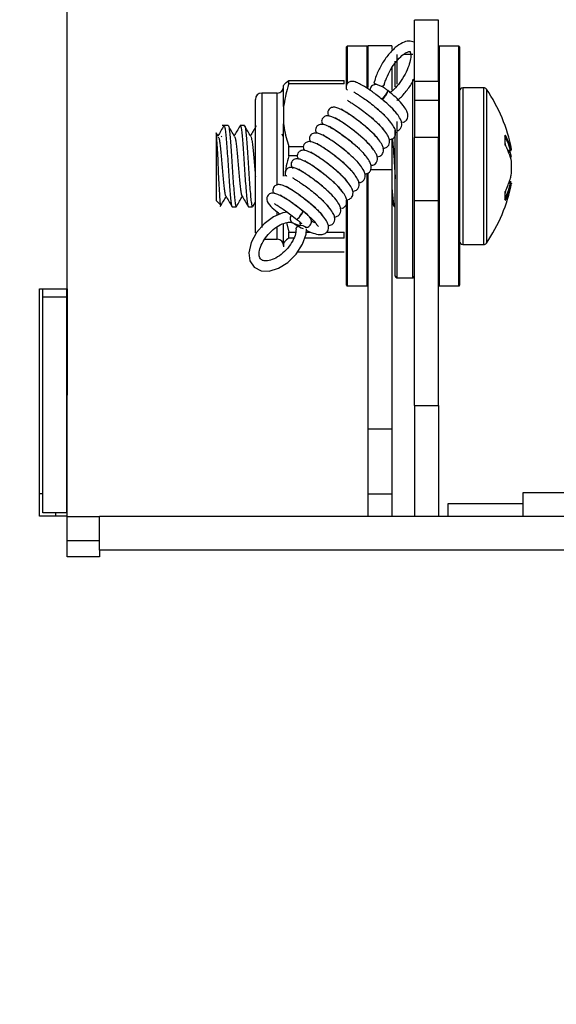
# Model space of a CAD drawing. Header units: inches. Extents: x 5 to 165, y 3 to 108.
# Tile 82 of 139: x 132.28 to 133.93, y 35.63 to 38.66. Entities that reach past the tile are written whole.
import ezdxf

# ---------------------------------------------------------------- set-up
doc = ezdxf.new("R2010")
doc.units = ezdxf.units.IN
doc.header["$LTSCALE"] = 10
doc.header["$MEASUREMENT"] = 0
doc.styles.add('SLDTEXTSTYLE0', font='TXT', dxfattribs={"width": 0.75})
doc.dimstyles.new('SLDDIMSTYLE3', dxfattribs={"dimtxt": 1.377953, "dimasz": 1.56, "dimexe": 0, "dimexo": 0.0625, "dimgap": 0.344488, "dimtad": 0, "dimtih": 1, "dimtoh": 1, "dimrnd": 1e-09, "dimzin": 12, "dimdsep": 46, "dimtxsty": 'SLDTEXTSTYLE0', "dimsah": 1, "dimcen": 0.09, "dimadec": 0, "dimazin": 3, "dimtfac": 1, "dimtofl": 0, "dimtmove": 0, "dimatfit": 3, "dimfxl": 1, "dimfrac": 2, "dimtolj": 1, "dimtzin": 12, "dimarcsym": 0})

# ---------------------------------------------------------------- blocks, each defined once
blk = doc.blocks.new('_D_9')
at = {"color": 1, "linetype": 'Continuous', "lineweight": 18}
for p, q in [((137.1954, 54.4413), (123.2985, 54.4413)), ((124.5485, 54.4413), (124.5485, 47.3277)), ((121.7486, 44.8392), (121.3287, 44.8392)), ((121.3287, 44.8392), (121.3287, 42.6517)), ((127.3484, 44.8392), (127.7683, 44.8392)), ((127.7683, 44.8392), (127.7683, 42.6517)), ((121.3287, 42.6517), (121.7486, 42.6517)), ((127.7683, 42.6517), (127.3484, 42.6517)), ((124.5485, 33.9499), (124.5485, 42.3718)), ((137.0954, 33.9499), (123.2985, 33.9499))]:
    blk.add_line(p, q, dxfattribs=at)
for points in [[(124.5485, 54.4413), (124.2885, 52.8813), (124.8085, 52.8813)], [(124.5485, 33.9499), (124.8085, 35.5099), (124.2885, 35.5099)]]:
    blk.add_solid(points, dxfattribs=at)
at = {"color": 1, "linetype": 'Continuous', "lineweight": 18, "char_height": 1.37795, "attachment_point": 1, "style": 'SLDTEXTSTYLE0'}
for s, insert in [('20.49', (122.2577, 46.8954)), ('520.48', (121.7486, 44.428))]:
    blk.add_mtext(s, dxfattribs=dict(at, insert=insert))

msp = doc.modelspace()

# ---------------------------------------------------------------- linework, layer by layer
at = {"color": 7, "linetype": 'Continuous', "lineweight": 25}
for p, q in [((132.427442, 37.831265), (132.427442, 41.781265)), ((133.571442, 38.659265), (133.497442, 38.659265)), ((133.497442, 38.469455), (133.497442, 38.659265)), ((133.571442, 38.469455), (133.571442, 38.659265)), ((133.288442, 38.446376), (133.288442, 38.576265)), ((133.351442, 38.578265), (133.290442, 38.578265)), ((133.427442, 38.579265), (133.353442, 38.579265)), ((133.353442, 38.579265), (133.353442, 38.451105)), ((133.427442, 38.579265), (133.427442, 38.568298)), ((133.634442, 38.578265), (133.573442, 38.578265)), ((133.636442, 38.576265), (133.636442, 37.842265)), ((133.492442, 38.552765), (133.463667, 38.552765)), ((133.427442, 38.516258), (133.427442, 38.443786)), ((133.438442, 38.453046), (133.438442, 38.532439)), ((133.094442, 38.393248), (133.094442, 38.45768)), ((133.110319, 38.462549), (133.110319, 38.472731)), ((133.110319, 38.472731), (133.281073, 38.472731)), ((133.281073, 38.462549), (133.110319, 38.462549)), ((133.281073, 38.462549), (133.281073, 38.472731)), ((133.571442, 38.469455), (133.497442, 38.469455)), ((133.497442, 38.469455), (133.497442, 38.411239)), ((133.571442, 38.469455), (133.571442, 38.411239)), ((133.711195, 38.450515), (133.646442, 38.450515)), ((133.074757, 38.434415), (133.027127, 38.434415)), ((133.397136, 38.416308), (133.397938, 38.415717)), ((133.416916, 38.441482), (133.416115, 38.442072)), ((133.007442, 38.40188), (133.007442, 38.41473)), ((133.007442, 38.0038), (133.007442, 38.40188)), ((133.094442, 38.393248), (133.094442, 38.339088)), ((133.571442, 38.411239), (133.497442, 38.411239)), ((133.497442, 38.411239), (133.497442, 38.297565)), ((133.571442, 38.411239), (133.571442, 38.297565)), ((132.923384, 38.334265), (132.90534, 38.334265)), ((132.973386, 38.334265), (132.960911, 38.334265)), ((133.094442, 38.178316), (133.094442, 38.339088)), ((132.886442, 38.312105), (132.886442, 38.311291)), ((132.886442, 38.312105), (132.886442, 38.10395)), ((132.893047, 38.301148), (132.886965, 38.311595)), ((132.901924, 38.299245), (132.903947, 38.301888)), ((133.093268, 38.300804), (133.089456, 38.30735)), ((133.094442, 38.306667), (133.092147, 38.30273)), ((133.427442, 38.294276), (133.427442, 38.199214)), ((133.438442, 37.870765), (133.438442, 38.319776)), ((133.571442, 38.297565), (133.497442, 38.297565)), ((133.497442, 38.102847), (133.497442, 38.297565)), ((133.571442, 38.102847), (133.571442, 38.297565)), ((133.110319, 38.269787), (133.155535, 38.269787)), ((133.110319, 38.240947), (133.110319, 38.269787)), ((133.136637, 38.240947), (133.110319, 38.240947)), ((133.785405, 38.257507), (133.793951, 38.257507)), ((133.795912, 38.229528), (133.795877, 38.229499)), ((133.353442, 38.187106), (133.353442, 37.400265)), ((133.427442, 38.199214), (133.427442, 37.400265)), ((133.795912, 38.181841), (133.795877, 38.18182)), ((133.793951, 38.161023), (133.789455, 38.161023)), ((133.793951, 38.157749), (133.793951, 38.157078)), ((132.886442, 38.10395), (132.900933, 38.089458)), ((132.935912, 38.084265), (132.948384, 38.084265)), ((132.985912, 38.084265), (132.998388, 38.084265)), ((132.999222, 38.084987), (133.007442, 38.099134)), ((133.288442, 37.842265), (133.288442, 38.104583)), ((133.427442, 38.098129), (133.435043, 38.085055)), ((133.435917, 38.084265), (133.438442, 38.084265)), ((133.571442, 38.102847), (133.497442, 38.102847)), ((133.497442, 37.471951), (133.497442, 38.102847)), ((133.571442, 37.471951), (133.571442, 38.102847)), ((133.15462, 38.070365), (133.153818, 38.070956)), ((133.094442, 37.972612), (133.094442, 38.030818)), ((133.103593, 38.035498), (133.110319, 38.00632)), ((133.1219, 38.034935), (133.14344, 38.026492)), ((133.13484, 38.045191), (133.135642, 38.044601)), ((133.110319, 38.00632), (133.132004, 38.00632)), ((133.110319, 37.987663), (133.110319, 38.00632)), ((133.160392, 38.020961), (133.165889, 38.021156)), ((133.163945, 38.00632), (133.178341, 38.00632)), ((133.226836, 38.00632), (133.281073, 38.00632)), ((133.281073, 37.987663), (133.281073, 38.00632)), ((133.036128, 37.984115), (133.074757, 37.984115)), ((133.094442, 37.972612), (133.094442, 37.960849)), ((133.126073, 37.987663), (133.110319, 37.987663)), ((133.281073, 37.987663), (133.159272, 37.987663)), ((133.646442, 37.968015), (133.711195, 37.968015)), ((133.138051, 37.945798), (133.281073, 37.945798)), ((133.290442, 37.840265), (133.351442, 37.840265)), ((133.443442, 37.865765), (133.492442, 37.865765)), ((133.573442, 37.840265), (133.634442, 37.840265)), ((132.342442, 37.831265), (132.427442, 37.831265)), ((132.342442, 37.131265), (132.342442, 37.831265)), ((132.352442, 37.806265), (132.352442, 37.831265)), ((132.426442, 37.806265), (132.426442, 37.831265)), ((132.427442, 37.831265), (132.427442, 37.503766)), ((132.426442, 37.806265), (132.352442, 37.806265)), ((132.352442, 37.141265), (132.352442, 37.806265)), ((132.426442, 37.141265), (132.426442, 37.806265)), ((132.427442, 37.503766), (132.426442, 37.503766)), ((132.427442, 37.131265), (132.427442, 37.503766)), ((133.497442, 37.471951), (133.571442, 37.471951)), ((133.497442, 37.471951), (133.497442, 37.130265)), ((133.571442, 37.471951), (133.571442, 37.130265)), ((133.353442, 37.400265), (133.427442, 37.400265)), ((133.353442, 37.400265), (133.353442, 37.200265)), ((133.427442, 37.400265), (133.427442, 37.200265)), ((133.832442, 37.130265), (133.832442, 37.204265)), ((133.832442, 37.204265), (134.082442, 37.204265)), ((132.342442, 37.201265), (132.352442, 37.201265)), ((133.353442, 37.200265), (133.427442, 37.200265)), ((133.353442, 37.200265), (133.353442, 37.130265)), ((133.427442, 37.200265), (133.427442, 37.130265)), ((133.601442, 37.169996), (133.832442, 37.169996)), ((133.601442, 37.130265), (133.601442, 37.169996)), ((132.427442, 37.131265), (132.342442, 37.131265)), ((132.426442, 37.141265), (132.352442, 37.141265)), ((132.392442, 37.131265), (132.392442, 37.141265)), ((132.427442, 37.006265), (132.427442, 37.131265)), ((132.427442, 37.130265), (132.527442, 37.130265)), ((132.527442, 37.026265), (132.527442, 37.130265)), ((133.899139, 37.130265), (132.527442, 37.130265)), ((134.082442, 37.130265), (133.899139, 37.130265)), ((132.427442, 37.056265), (132.527442, 37.056265)), ((132.527442, 37.026265), (132.527442, 37.006265)), ((155.767442, 37.026265), (132.527442, 37.026265)), ((132.527442, 37.006265), (132.427442, 37.006265))]:
    msp.add_line(p, q, dxfattribs=at)
at = {"color": 8, "linetype": 'Continuous', "lineweight": 25}
for p, q in [((133.290442, 38.578265), (133.290442, 38.466938)), ((133.351442, 38.452719), (133.351442, 38.578265)), ((133.573442, 38.578265), (133.573442, 38.058222)), ((133.634442, 37.840265), (133.634442, 38.578265)), ((133.443442, 38.552765), (133.443442, 38.46122)), ((133.492442, 38.172508), (133.492442, 38.475628)), ((133.646442, 38.450515), (133.646442, 38.027329)), ((133.711195, 37.968015), (133.711195, 38.450515)), ((133.719454, 38.446153), (133.719454, 37.972376)), ((133.027127, 38.434415), (133.027127, 38.420334)), ((133.027127, 38.420334), (133.027127, 38.020024)), ((133.074757, 38.151382), (133.074757, 38.434415)), ((133.443442, 38.347115), (133.443442, 37.865765)), ((133.785181, 38.257991), (133.793951, 38.257991)), ((133.793951, 38.257991), (133.793951, 38.257507)), ((133.351442, 37.969955), (133.351442, 38.185915)), ((133.362457, 38.199214), (133.427442, 38.199214)), ((133.492442, 37.865765), (133.492442, 38.172508)), ((133.793951, 38.157078), (133.788085, 38.157078)), ((133.788318, 38.157749), (133.793951, 38.157749)), ((133.793951, 38.161018), (133.789453, 38.161018)), ((133.793951, 38.161023), (133.793951, 38.161018)), ((133.290442, 38.105598), (133.290442, 37.840265)), ((133.074757, 38.058137), (133.074757, 38.067272)), ((133.573442, 38.058222), (133.573442, 37.840265)), ((133.646442, 38.027329), (133.646442, 37.968015)), ((133.074757, 37.984115), (133.074757, 38.019316)), ((133.351442, 37.840265), (133.351442, 37.969955))]:
    msp.add_line(p, q, dxfattribs=at)
at = {"color": 7, "linetype": 'Continuous', "lineweight": 25, "flags": 128}
for points in [[(133.378146, 38.460246), (133.374614, 38.463918), (133.373632, 38.467674), (133.37374, 38.468282)], [(132.901228, 38.089753), (132.901072, 38.08938), (132.899315, 38.099305), (132.897604, 38.121366), (132.895866, 38.153321), (132.894133, 38.190102), (132.89243, 38.228528), (132.890673, 38.263221), (132.888982, 38.29085), (132.887219, 38.308193), (132.886442, 38.312105), (132.886442, 38.312105)], [(133.776763, 38.302541), (133.776753, 38.302643), (133.776648, 38.30294)], [(133.795837, 38.229921), (133.795865, 38.229802), (133.795877, 38.229499)], [(133.795856, 38.181517), (133.795865, 38.181557), (133.795877, 38.18182)], [(133.776648, 38.105067), (133.776753, 38.105409), (133.776762, 38.1055)], [(133.106444, 38.067118), (133.091947, 38.065785), (133.062783, 38.053458), (133.034362, 38.032151), (133.010567, 38.004633), (132.994071, 37.973829), (132.987138, 37.942579), (132.990737, 37.91725), (133.003454, 37.898121), (133.024928, 37.886859), (133.049922, 37.885904), (133.078279, 37.894607), (133.107554, 37.912965), (133.133364, 37.938568), (133.152783, 37.968527), (133.163425, 37.99991), (133.164756, 38.016323), (133.164756, 38.016323)], [(133.132764, 38.015625), (133.132982, 38.017635), (133.135434, 38.022022), (133.140207, 38.025354), (133.146469, 38.02705), (133.153129, 38.026816)]]:
    msp.add_lwpolyline(points, dxfattribs=at)
at = {"color": 8, "linetype": 'Continuous', "lineweight": 25, "flags": 128}
for points in [[(133.776761, 38.278124), (133.776753, 38.278326), (133.776648, 38.27863)], [(133.77676, 38.126829), (133.776753, 38.126585), (133.776648, 38.126236)], [(133.777763, 38.13139), (133.777823, 38.13156), (133.777841, 38.131818)]]:
    msp.add_lwpolyline(points, dxfattribs=at)
at = {"color": 7, "linetype": 'Continuous', "lineweight": 25}
for centre, radius, start, end in [((133.290442, 38.576265), 0.002, 90, 180), ((133.351442, 38.576265), 0.002, 0, 90), ((133.573442, 38.576265), 0.002, 90, 180), ((133.634442, 38.576265), 0.002, 0, 90), ((133.074757, 38.4541), 0.019685, 270, 360), ((133.39592, 38.465216), 0.01001, 262.353285, 332.593936), ((133.646442, 38.440515), 0.01, 90, 180), ((133.711195, 38.440515), 0.01, 34.321317, 90), ((133.306509, 38.164236), 0.5, 11.23404, 34.321317), ((133.027127, 38.41473), 0.019685, 90, 180), ((133.360336, 38.463287), 0.060636, 308.324784, 338.924403), ((133.79389, 38.259983), 0.001993, 271.747876, 355.598015), ((133.793951, 38.259475), 0.001969, 270, 308.355786), ((133.793957, 38.259463), 0.001955, 308.435478, 10.815009), ((133.793951, 38.229357), 0.001969, 4.98679, 16.646808), ((133.793951, 38.182013), 0.001969, 345.405496, 355.01321), ((133.306509, 38.254293), 0.5, 325.678683, 348.761231), ((133.793951, 38.159054), 0.001969, 51.644214, 90), ((133.793964, 38.15907), 0.001948, 51.657739, 90.378251), ((133.793936, 38.155773), 0.001976, 349.321347, 89.567885), ((133.793934, 38.155113), 0.001965, 8.61898, 89.518933), ((133.110469, 38.078932), 0.041585, 305.831532, 332.177174), ((133.125928, 38.079382), 0.029135, 317.030303, 343.190895), ((133.074757, 37.96443), 0.019685, 0, 90), ((133.646442, 37.978015), 0.01, 180, 270), ((133.711195, 37.978015), 0.01, 270, 325.678683), ((133.443442, 37.870765), 0.005, 180, 270), ((133.492442, 37.870765), 0.005, 270, 360), ((133.290442, 37.842265), 0.002, 180, 270), ((133.351442, 37.842265), 0.002, 270, 360), ((133.573442, 37.842265), 0.002, 180, 270), ((133.634442, 37.842265), 0.002, 270, 360)]:
    msp.add_arc(centre, radius, start, end, dxfattribs=at)
at = {"color": 8, "linetype": 'Continuous', "lineweight": 25}
for centre, radius, start, end in [((133.359612, 38.463831), 0.060548, 308.293494, 338.93884), ((133.775857, 38.303413), 0.001986, 294.822235, 357.597547), ((133.776791, 38.273137), 0.001053, 355.140852, 29.343795), ((133.775849, 38.105193), 0.002008, 7.307377, 64.339165), ((133.129942, 38.048372), 0.015659, 139.602222, 239.120069), ((133.110478, 38.078965), 0.042577, 306.208844, 331.933184), ((133.126747, 38.07878), 0.029114, 317.023099, 343.202848), ((133.159919, 38.035627), 0.01553, 173.893812, 213.308906)]:
    msp.add_arc(centre, radius, start, end, dxfattribs=at)
at = {"color": 7, "linetype": 'Continuous', "lineweight": 25}
for points, knots in [([(133.497442, 38.590956), (133.491541, 38.592666), (133.479503, 38.596153), (133.459513, 38.589534), (133.43789, 38.575168), (133.414751, 38.550778), (133.394101, 38.519989), (133.380366, 38.491247), (133.375546, 38.474541), (133.373741, 38.468285)], [0, 0, 0, 0, 0.12261891, 0.25013286, 0.40571168, 0.57343145, 0.73799612, 0.90189491, 1, 1, 1, 1]), ([(133.404786, 38.460523), (133.406039, 38.464941), (133.409548, 38.477307), (133.419981, 38.500278), (133.436367, 38.526086), (133.454407, 38.546457), (133.470126, 38.558626), (133.481672, 38.562975), (133.484153, 38.561838), (133.484022, 38.562926), (133.487047, 38.552401), (133.485179, 38.534846), (133.478178, 38.511708), (133.465408, 38.485323), (133.448377, 38.460281), (133.431666, 38.442239), (133.42307, 38.436721), (133.419911, 38.434693)], [0, 0, 0, 0, 0.04084424, 0.11433772, 0.19108098, 0.26806716, 0.33406615, 0.39397973, 0.45695649, 0.53363966, 0.59507474, 0.65839646, 0.72725997, 0.80171855, 0.87873397, 0.95543297, 1, 1, 1, 1]), ([(133.443442, 38.411933), (133.444115, 38.412324), (133.4529, 38.417425), (133.4692, 38.435728), (133.487572, 38.459512), (133.495113, 38.475324), (133.497442, 38.480205)], [0, 0, 0, 0, 0.03315073, 0.43273057, 0.82486276, 1, 1, 1, 1]), ([(133.094442, 38.45768), (133.094964, 38.458628), (133.097765, 38.463706), (133.104688, 38.468683), (133.110319, 38.472731)], [0, 0, 0, 0, 0.18659588, 1, 1, 1, 1]), ([(133.110319, 38.462549), (133.109268, 38.459404), (133.101668, 38.436673), (133.097786, 38.413347), (133.094442, 38.393248)], [0, 0, 0, 0, 0.13834995, 1, 1, 1, 1]), ([(133.398151, 38.41499), (133.392991, 38.41912), (133.382943, 38.427161), (133.364152, 38.440967), (133.344927, 38.453747), (133.328745, 38.462791), (133.318872, 38.467116), (133.311493, 38.469824), (133.302238, 38.470447), (133.2952, 38.467843), (133.28986, 38.463687), (133.286931, 38.458263), (133.286065, 38.448992), (133.289405, 38.44517), (133.291301, 38.442998)], [0, 0, 0, 0, 0.09857429, 0.19194758, 0.35413645, 0.47835229, 0.56721122, 0.63241395, 0.70846546, 0.75175175, 0.79550682, 0.86828051, 0.92517386, 1, 1, 1, 1]), ([(133.375582, 38.460115), (133.373874, 38.459788), (133.370199, 38.459086), (133.365006, 38.455381), (133.361592, 38.450074), (133.360333, 38.445515), (133.360575, 38.443299), (133.360616, 38.442925)], [0, 0, 0, 0, 0.21769662, 0.46838689, 0.72098394, 0.95286606, 1, 1, 1, 1]), ([(133.416115, 38.442072), (133.413258, 38.4441), (133.406688, 38.448763), (133.395936, 38.45516), (133.386601, 38.458995), (133.379746, 38.461264), (133.375812, 38.460178), (133.375582, 38.460115)], [0, 0, 0, 0, 0.19838178, 0.45618311, 0.74274793, 0.98494477, 1, 1, 1, 1]), ([(133.310391, 38.438515), (133.310721, 38.438013), (133.311645, 38.436602), (133.319761, 38.432209), (133.331459, 38.424759), (133.344719, 38.415745), (133.36121, 38.403696), (133.373005, 38.394199), (133.379118, 38.389277)], [0, 0, 0, 0, 0.11687745, 0.32834398, 0.4654156, 0.62565699, 0.80597966, 1, 1, 1, 1]), ([(133.391905, 38.419917), (133.392904, 38.419268), (133.394662, 38.418126), (133.39639, 38.416856), (133.397136, 38.416308)], [0, 0, 0, 0, 0.56816061, 1, 1, 1, 1]), ([(133.397911, 38.415743), (133.402893, 38.41154), (133.412463, 38.403465), (133.427142, 38.38943), (133.438488, 38.376979), (133.444117, 38.368861), (133.445099, 38.367831), (133.445475, 38.367436)], [0, 0, 0, 0, 0.19447686, 0.37358103, 0.6675802, 0.87260111, 1, 1, 1, 1]), ([(133.460438, 38.344331), (133.462532, 38.344776), (133.469005, 38.346153), (133.476933, 38.354971), (133.478429, 38.368075), (133.472863, 38.381887), (133.462629, 38.397279), (133.444095, 38.41804), (133.42637, 38.433326), (133.416943, 38.441456)], [0, 0, 0, 0, 0.0538937, 0.16662376, 0.34342187, 0.45542947, 0.60415547, 0.78948367, 1, 1, 1, 1]), ([(133.341773, 38.335591), (133.336613, 38.339721), (133.326565, 38.347763), (133.307774, 38.361569), (133.288549, 38.374349), (133.272367, 38.383393), (133.262494, 38.387718), (133.255115, 38.390426), (133.245859, 38.391049), (133.238822, 38.388445), (133.233482, 38.384289), (133.230553, 38.378864), (133.229687, 38.369594), (133.233026, 38.365771), (133.234923, 38.3636)], [0, 0, 0, 0, 0.09857429, 0.19194758, 0.35413645, 0.47835229, 0.56721122, 0.63241395, 0.70846546, 0.75175175, 0.79550682, 0.86828051, 0.92517386, 1, 1, 1, 1]), ([(133.272806, 38.385583), (133.273135, 38.38508), (133.27406, 38.38367), (133.282177, 38.379277), (133.293871, 38.371826), (133.307148, 38.362814), (133.323566, 38.350758), (133.340837, 38.337104), (133.356044, 38.324063), (133.370783, 38.310034), (133.382106, 38.29758), (133.38774, 38.289463), (133.388721, 38.288433), (133.389097, 38.288038)], [0, 0, 0, 0, 0.06324483, 0.17767379, 0.25184611, 0.33855608, 0.43613245, 0.54112091, 0.63036227, 0.71254943, 0.8474595, 0.94153931, 1, 1, 1, 1]), ([(133.291599, 38.412049), (133.291928, 38.411547), (133.292852, 38.410136), (133.30097, 38.405743), (133.312663, 38.398292), (133.32594, 38.38928), (133.342359, 38.377224), (133.35963, 38.36357), (133.374837, 38.350529), (133.389576, 38.3365), (133.400899, 38.324046), (133.406532, 38.315929), (133.407514, 38.314899), (133.40789, 38.314504)], [0, 0, 0, 0, 0.063244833, 0.177673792, 0.251846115, 0.338556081, 0.436132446, 0.541120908, 0.630362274, 0.712549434, 0.847459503, 0.941539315, 1, 1, 1, 1]), ([(133.379118, 38.389277), (133.3841, 38.385074), (133.39367, 38.376999), (133.40835, 38.362964), (133.419696, 38.350513), (133.425325, 38.342395), (133.426306, 38.341365), (133.426682, 38.34097)], [0, 0, 0, 0, 0.19447686, 0.37358103, 0.6675802, 0.87260111, 1, 1, 1, 1]), ([(133.422853, 38.291398), (133.424946, 38.291844), (133.43142, 38.293221), (133.439347, 38.302039), (133.440844, 38.315143), (133.435278, 38.328955), (133.425044, 38.344346), (133.40651, 38.365108), (133.388784, 38.380394), (133.379358, 38.388524)], [0, 0, 0, 0, 0.0538937, 0.16662376, 0.34342187, 0.45542947, 0.60415547, 0.78948367, 1, 1, 1, 1]), ([(133.443442, 38.318355), (133.444895, 38.318683), (133.450687, 38.319988), (133.458077, 38.328574), (133.459649, 38.341596), (133.454067, 38.355425), (133.443838, 38.370811), (133.425302, 38.391574), (133.407577, 38.40686), (133.398151, 38.41499)], [0, 0, 0, 0, 0.03839332, 0.15297028, 0.33266493, 0.44650758, 0.59767022, 0.78603471, 1, 1, 1, 1]), ([(133.32298, 38.309125), (133.31782, 38.313255), (133.307772, 38.321297), (133.288981, 38.335103), (133.269756, 38.347883), (133.253574, 38.356927), (133.243701, 38.361252), (133.236322, 38.363959), (133.227066, 38.364582), (133.22003, 38.361979), (133.214684, 38.35782), (133.211793, 38.352416), (133.21086, 38.343704), (133.213793, 38.340253), (133.21531, 38.338468)], [0, 0, 0, 0, 0.09995858, 0.19464313, 0.35910964, 0.48506987, 0.57517665, 0.64129503, 0.71841454, 0.76230871, 0.80667824, 0.8804739, 0.93816621, 1, 1, 1, 1]), ([(133.254013, 38.359117), (133.254342, 38.358614), (133.255267, 38.357203), (133.263384, 38.352811), (133.275078, 38.34536), (133.288355, 38.336348), (133.304773, 38.324292), (133.322045, 38.310638), (133.337251, 38.297596), (133.35199, 38.283568), (133.363313, 38.271114), (133.368947, 38.262997), (133.369928, 38.261966), (133.370304, 38.261572)], [0, 0, 0, 0, 0.06324483, 0.17767379, 0.25184611, 0.33855608, 0.43613245, 0.54112091, 0.63036227, 0.71254943, 0.8474595, 0.94153931, 1, 1, 1, 1]), ([(133.399609, 38.263717), (133.403316, 38.264425), (133.411475, 38.265983), (133.420665, 38.275451), (133.422031, 38.2887), (133.416491, 38.302482), (133.406249, 38.317883), (133.387718, 38.338641), (133.369992, 38.353928), (133.360565, 38.362058)], [0, 0, 0, 0, 0.09022467, 0.19862584, 0.36863481, 0.47634126, 0.6193561, 0.7975676, 1, 1, 1, 1]), ([(132.910337, 38.333908), (132.90718, 38.328473), (132.901128, 38.318051), (132.895069, 38.307637), (132.89217, 38.302654)], [0, 0, 0, 0, 0.52150127, 1, 1, 1, 1]), ([(132.910316, 38.331035), (132.911382, 38.331579), (132.913143, 38.332478), (132.915728, 38.313427), (132.917768, 38.291544), (132.919825, 38.263625), (132.922721, 38.221894), (132.925398, 38.175961), (132.928301, 38.13704), (132.93033, 38.112444), (132.932393, 38.094851), (132.93434, 38.085137), (132.93547, 38.0852), (132.935912, 38.085224)], [0, 0, 0, 0, 0.12697709, 0.20993439, 0.29138455, 0.37301394, 0.45596968, 0.61766221, 0.70061561, 0.78198283, 0.86369977, 0.94665004, 1, 1, 1, 1]), ([(132.923384, 38.33324), (132.923661, 38.33349), (132.92462, 38.334358), (132.926293, 38.326806), (132.928484, 38.311231), (132.930491, 38.28811), (132.93258, 38.259722), (132.934769, 38.227799), (132.936772, 38.194618), (132.938866, 38.162429), (132.941054, 38.133496), (132.943054, 38.109737), (132.945153, 38.092988), (132.947285, 38.083783), (132.948586, 38.084765), (132.949205, 38.085233)], [0, 0, 0, 0, 0.03285319, 0.113834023, 0.195802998, 0.27602343, 0.357042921, 0.439004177, 0.519194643, 0.600252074, 0.682204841, 0.762366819, 0.843461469, 0.925404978, 1, 1, 1, 1]), ([(132.943298, 38.300752), (132.94012, 38.306205), (132.933758, 38.317119), (132.927414, 38.328044), (132.924239, 38.333511)], [0, 0, 0, 0, 0.49956981, 1, 1, 1, 1]), ([(132.960044, 38.333477), (132.956868, 38.32801), (132.95091, 38.317755), (132.944936, 38.307512), (132.942146, 38.302729)], [0, 0, 0, 0, 0.53309618, 1, 1, 1, 1]), ([(132.960032, 38.332909), (132.960601, 38.333586), (132.961852, 38.335074), (132.96382, 38.326989), (132.966012, 38.311183), (132.968018, 38.288123), (132.970108, 38.259718), (132.972297, 38.2278), (132.9743, 38.194618), (132.976394, 38.162426), (132.978581, 38.133507), (132.980582, 38.109698), (132.982678, 38.093136), (132.984528, 38.084601), (132.985561, 38.085137), (132.985912, 38.085319)], [0, 0, 0, 0, 0.06744093, 0.14824329, 0.23003162, 0.31007526, 0.39091619, 0.47269682, 0.55271056, 0.63358935, 0.71536151, 0.79534682, 0.87626275, 0.95802567, 1, 1, 1, 1]), ([(132.973386, 38.333218), (132.973748, 38.333385), (132.974788, 38.333866), (132.97658, 38.325234), (132.978762, 38.308575), (132.980747, 38.284674), (132.982867, 38.255707), (132.985046, 38.223489), (132.98703, 38.190312), (132.989153, 38.158414), (132.99133, 38.13008), (132.993313, 38.107057), (132.995437, 38.091571), (132.997185, 38.084107), (132.998127, 38.085016), (132.998388, 38.085269)], [0, 0, 0, 0, 0.04475394, 0.12875619, 0.21339497, 0.29610755, 0.38014377, 0.46476821, 0.54746208, 0.6315315, 0.71614083, 0.79881752, 0.88291939, 0.9675128, 1, 1, 1, 1]), ([(132.993274, 38.300794), (132.990097, 38.306246), (132.983735, 38.31716), (132.977392, 38.328084), (132.974217, 38.33355)], [0, 0, 0, 0, 0.49957386, 1, 1, 1, 1]), ([(133.01005, 38.333487), (133.006875, 38.328022), (133.000915, 38.317763), (132.994939, 38.307517), (132.992147, 38.30273)], [0, 0, 0, 0, 0.532717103, 1, 1, 1, 1]), ([(133.094442, 38.339088), (133.094964, 38.334725), (133.097765, 38.311342), (133.104688, 38.288426), (133.110319, 38.269787)], [0, 0, 0, 0, 0.18659588, 1, 1, 1, 1]), ([(133.304187, 38.282659), (133.299027, 38.286789), (133.28898, 38.294831), (133.270188, 38.308637), (133.250963, 38.321417), (133.234781, 38.33046), (133.224908, 38.334786), (133.21753, 38.337493), (133.208274, 38.338116), (133.201237, 38.335513), (133.195895, 38.331356), (133.192978, 38.325938), (133.19209, 38.316865), (133.195286, 38.313174), (133.197048, 38.311139)], [0, 0, 0, 0, 0.09905894, 0.19289131, 0.3558776, 0.48070417, 0.56999998, 0.63552328, 0.7119487, 0.75544782, 0.79941802, 0.87254951, 0.92972258, 1, 1, 1, 1]), ([(133.235221, 38.33265), (133.23555, 38.332148), (133.236474, 38.330737), (133.244592, 38.326345), (133.256285, 38.318894), (133.269562, 38.309882), (133.28598, 38.297826), (133.303252, 38.284172), (133.318458, 38.27113), (133.333198, 38.257101), (133.344521, 38.244648), (133.350154, 38.23653), (133.351135, 38.2355), (133.351512, 38.235105)], [0, 0, 0, 0, 0.063244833, 0.177673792, 0.251846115, 0.338556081, 0.436132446, 0.541120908, 0.630362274, 0.712549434, 0.847459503, 0.941539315, 1, 1, 1, 1]), ([(133.382899, 38.23782), (133.385847, 38.238409), (133.393218, 38.239882), (133.401827, 38.249035), (133.403246, 38.262224), (133.397696, 38.276018), (133.387457, 38.291416), (133.368925, 38.312175), (133.351199, 38.327462), (133.341773, 38.335591)], [0, 0, 0, 0, 0.07358301, 0.18396705, 0.35708584, 0.46676246, 0.61239334, 0.7938647, 1, 1, 1, 1]), ([(132.893044, 38.298105), (132.893619, 38.298154), (132.894893, 38.298262), (132.896966, 38.28616), (132.899003, 38.270201), (132.901061, 38.249476), (132.903957, 38.218625), (132.906635, 38.184589), (132.909536, 38.155869), (132.911566, 38.137437), (132.913628, 38.125278), (132.915181, 38.117269), (132.91596, 38.118259), (132.916036, 38.118355)], [0, 0, 0, 0, 0.076245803, 0.168735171, 0.25953297, 0.350531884, 0.443019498, 0.623275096, 0.715760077, 0.806464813, 0.897561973, 0.990043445, 1, 1, 1, 1]), ([(132.943239, 38.300526), (132.943843, 38.299207), (132.945145, 38.296363), (132.947249, 38.284556), (132.949254, 38.267654), (132.951344, 38.246589), (132.953533, 38.222986), (132.955537, 38.198422), (132.95763, 38.174613), (132.959818, 38.15317), (132.961816, 38.135714), (132.963918, 38.122872), (132.965351, 38.119413), (132.966068, 38.117681)], [0, 0, 0, 0, 0.08041175, 0.1733757, 0.26434336, 0.35622317, 0.4491783, 0.54011177, 0.63203489, 0.72498032, 0.81588127, 0.90784688, 1, 1, 1, 1]), ([(132.993258, 38.300797), (132.99395, 38.299053), (132.995345, 38.295535), (132.997527, 38.282627), (132.999511, 38.265104), (133.00163, 38.243611), (133.003811, 38.219837), (133.005638, 38.196959), (133.006891, 38.183398), (133.007442, 38.177428)], [0, 0, 0, 0, 0.14690236, 0.29618063, 0.44203914, 0.59024743, 0.73950025, 0.88532554, 1, 1, 1, 1]), ([(133.285394, 38.256193), (133.280235, 38.260323), (133.270187, 38.268365), (133.251395, 38.282171), (133.23217, 38.294951), (133.215989, 38.303994), (133.206116, 38.308319), (133.198737, 38.311027), (133.189481, 38.31165), (133.182444, 38.309047), (133.177104, 38.304891), (133.174175, 38.299466), (133.173309, 38.290195), (133.176648, 38.286373), (133.178545, 38.284201)], [0, 0, 0, 0, 0.09857429, 0.19194758, 0.35413645, 0.47835229, 0.56721122, 0.63241395, 0.70846546, 0.75175175, 0.79550682, 0.86828051, 0.92517386, 1, 1, 1, 1]), ([(133.216428, 38.306184), (133.216757, 38.305682), (133.217682, 38.304271), (133.225799, 38.299879), (133.237492, 38.292428), (133.250769, 38.283416), (133.267188, 38.27136), (133.284459, 38.257705), (133.299666, 38.244664), (133.314405, 38.230635), (133.325728, 38.218182), (133.331362, 38.210064), (133.332343, 38.209034), (133.332719, 38.208639)], [0, 0, 0, 0, 0.063244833, 0.177673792, 0.251846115, 0.338556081, 0.436132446, 0.541120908, 0.630362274, 0.712549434, 0.847459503, 0.941539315, 1, 1, 1, 1]), ([(133.366475, 38.212), (133.368568, 38.212445), (133.375042, 38.213822), (133.382969, 38.222641), (133.384466, 38.235744), (133.3789, 38.249556), (133.368666, 38.264948), (133.350131, 38.285709), (133.332406, 38.300996), (133.32298, 38.309125)], [0, 0, 0, 0, 0.0538937, 0.16662376, 0.34342187, 0.45542947, 0.60415547, 0.78948367, 1, 1, 1, 1]), ([(133.793951, 38.257991), (133.791002, 38.2668), (133.786098, 38.281448), (133.778867, 38.295669), (133.775985, 38.301338)], [0, 0, 0, 0, 0.60138662, 1, 1, 1, 1]), ([(133.777841, 38.303329), (133.77771, 38.303554), (133.777433, 38.30403), (133.777069, 38.304344), (133.776792, 38.304273), (133.776631, 38.303819), (133.776643, 38.303233), (133.776648, 38.30294)], [0, 0, 0, 0, 0.18900742, 0.40021181, 0.60197931, 0.80092869, 1, 1, 1, 1]), ([(133.776769, 38.30254), (133.776764, 38.302599), (133.776745, 38.302797), (133.776759, 38.302967), (133.77676, 38.302976), (133.77676, 38.30298)], [0, 0, 0, 0, 0.21181321, 0.71298701, 1, 1, 1, 1]), ([(133.777841, 38.303329), (133.780711, 38.297637), (133.786037, 38.287072), (133.791842, 38.272511), (133.794659, 38.26366), (133.795877, 38.25983)], [0, 0, 0, 0, 0.39852968, 0.7397207, 1, 1, 1, 1]), ([(133.266602, 38.229727), (133.261442, 38.233857), (133.251394, 38.241898), (133.232603, 38.255704), (133.213378, 38.268484), (133.197196, 38.277528), (133.187323, 38.281853), (133.179944, 38.284561), (133.170689, 38.285184), (133.163651, 38.28258), (133.158311, 38.278424), (133.155382, 38.273), (133.154517, 38.263729), (133.157856, 38.259907), (133.159753, 38.257735)], [0, 0, 0, 0, 0.09857429, 0.19194758, 0.35413645, 0.47835229, 0.56721122, 0.63241395, 0.70846546, 0.75175175, 0.79550682, 0.86828051, 0.92517386, 1, 1, 1, 1]), ([(133.197635, 38.279718), (133.197964, 38.279216), (133.198889, 38.277805), (133.207006, 38.273413), (133.2187, 38.265962), (133.231977, 38.256949), (133.248395, 38.244893), (133.265667, 38.231239), (133.280873, 38.218198), (133.295612, 38.204169), (133.306935, 38.191716), (133.312569, 38.183598), (133.31355, 38.182568), (133.313926, 38.182173)], [0, 0, 0, 0, 0.063244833, 0.177673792, 0.251846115, 0.338556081, 0.436132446, 0.541120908, 0.630362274, 0.712549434, 0.847459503, 0.941539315, 1, 1, 1, 1]), ([(133.347682, 38.185534), (133.349776, 38.185979), (133.356249, 38.187356), (133.364176, 38.196175), (133.365673, 38.209278), (133.360107, 38.22309), (133.349873, 38.238482), (133.331339, 38.259243), (133.313614, 38.274529), (133.304187, 38.282659)], [0, 0, 0, 0, 0.0538937, 0.16662376, 0.34342187, 0.45542947, 0.60415547, 0.78948367, 1, 1, 1, 1]), ([(133.429879, 38.293996), (133.430515, 38.286332), (133.432059, 38.267729), (133.434732, 38.228953), (133.436797, 38.193255), (133.438092, 38.175069), (133.438442, 38.170146)], [0, 0, 0, 0, 0.2301979, 0.55875952, 0.88057055, 1, 1, 1, 1]), ([(133.776648, 38.27863), (133.776642, 38.278444), (133.776623, 38.27791), (133.776715, 38.276812), (133.776973, 38.275422), (133.777365, 38.274062), (133.777682, 38.273386), (133.777841, 38.273048)], [0, 0, 0, 0, 0.11139317, 0.319815, 0.54093516, 0.77066555, 1, 1, 1, 1]), ([(133.777715, 38.273659), (133.77769, 38.273703), (133.777599, 38.27386), (133.77736, 38.274449), (133.777083, 38.275357), (133.776862, 38.276432), (133.77676, 38.277353), (133.776746, 38.277924), (133.776762, 38.278093), (133.776765, 38.278122)], [0, 0, 0, 0, 0.06279954, 0.22557225, 0.42654693, 0.6378051, 0.81559822, 0.96881763, 1, 1, 1, 1]), ([(133.795877, 38.229499), (133.792891, 38.238345), (133.788814, 38.250419), (133.782107, 38.264817), (133.779164, 38.270496), (133.777841, 38.273048)], [0, 0, 0, 0, 0.60139248, 0.82083082, 1, 1, 1, 1]), ([(133.110319, 38.240947), (133.107528, 38.23071), (133.101916, 38.210124), (133.099172, 38.189033), (133.097793, 38.178432)], [0, 0, 0, 0, 0.49733905, 1, 1, 1, 1]), ([(133.247809, 38.203261), (133.242649, 38.20739), (133.232602, 38.215432), (133.21381, 38.229238), (133.194585, 38.242018), (133.178403, 38.251062), (133.16853, 38.255387), (133.161152, 38.258095), (133.151896, 38.258718), (133.144859, 38.256114), (133.139519, 38.251958), (133.136589, 38.246534), (133.135724, 38.237263), (133.139063, 38.23344), (133.14096, 38.231269)], [0, 0, 0, 0, 0.09857429, 0.19194758, 0.35413645, 0.47835229, 0.56721122, 0.63241395, 0.70846546, 0.75175175, 0.79550682, 0.86828051, 0.92517386, 1, 1, 1, 1]), ([(133.178843, 38.253252), (133.179172, 38.25275), (133.180096, 38.251339), (133.188214, 38.246946), (133.199907, 38.239495), (133.213184, 38.230483), (133.229602, 38.218427), (133.246874, 38.204773), (133.26208, 38.191732), (133.27682, 38.177703), (133.288143, 38.165249), (133.293776, 38.157132), (133.294757, 38.156102), (133.295133, 38.155707)], [0, 0, 0, 0, 0.06324483, 0.17767379, 0.25184611, 0.33855608, 0.43613245, 0.54112091, 0.63036227, 0.71254943, 0.8474595, 0.94153931, 1, 1, 1, 1]), ([(133.32652, 38.158421), (133.329469, 38.15901), (133.33684, 38.160483), (133.345449, 38.169637), (133.346868, 38.182826), (133.341318, 38.19662), (133.331079, 38.212017), (133.312547, 38.232776), (133.294821, 38.248063), (133.285394, 38.256193)], [0, 0, 0, 0, 0.07358301, 0.18396705, 0.35708584, 0.46676246, 0.61239334, 0.7938647, 1, 1, 1, 1]), ([(133.789455, 38.257507), (133.790361, 38.254978), (133.792826, 38.248106), (133.794696, 38.241123), (133.795877, 38.23671)], [0, 0, 0, 0, 0.367947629, 1, 1, 1, 1]), ([(133.795877, 38.25983), (133.79648, 38.260388), (133.797175, 38.261032), (133.796872, 38.26166), (133.796831, 38.261744)], [0, 0, 0, 0, 0.86681352, 1, 1, 1, 1]), ([(133.210224, 38.150328), (133.205064, 38.154458), (133.195016, 38.1625), (133.176225, 38.176306), (133.157, 38.189086), (133.140818, 38.19813), (133.130945, 38.202455), (133.123566, 38.205162), (133.114311, 38.205786), (133.107273, 38.203182), (133.101933, 38.199026), (133.099004, 38.193601), (133.098138, 38.184331), (133.101478, 38.180508), (133.103374, 38.178337)], [0, 0, 0, 0, 0.09857429, 0.19194758, 0.35413645, 0.47835229, 0.56721122, 0.63241395, 0.70846546, 0.75175175, 0.79550682, 0.86828051, 0.92517386, 1, 1, 1, 1]), ([(133.229016, 38.176795), (133.223856, 38.180924), (133.213809, 38.188966), (133.195017, 38.202772), (133.175792, 38.215552), (133.15961, 38.224596), (133.149738, 38.228921), (133.142359, 38.231629), (133.133104, 38.232252), (133.126064, 38.229647), (133.120734, 38.225497), (133.117748, 38.220041), (133.116992, 38.209588), (133.121177, 38.204989), (133.123879, 38.20202)], [0, 0, 0, 0, 0.0958062, 0.18655747, 0.34419189, 0.4649196, 0.55128327, 0.61465503, 0.68857092, 0.73064168, 0.77316806, 0.84389818, 0.8991939, 1, 1, 1, 1]), ([(133.16005, 38.226786), (133.160379, 38.226284), (133.161303, 38.224873), (133.169421, 38.22048), (133.181114, 38.213029), (133.194391, 38.204017), (133.21081, 38.191961), (133.228081, 38.178307), (133.243288, 38.165266), (133.258027, 38.151237), (133.26935, 38.138783), (133.274983, 38.130666), (133.275965, 38.129636), (133.276341, 38.129241)], [0, 0, 0, 0, 0.06324483, 0.17767379, 0.25184611, 0.33855608, 0.43613245, 0.54112091, 0.63036227, 0.71254943, 0.8474595, 0.94153931, 1, 1, 1, 1]), ([(133.288442, 38.105354), (133.291569, 38.105972), (133.299127, 38.107465), (133.307875, 38.116692), (133.309281, 38.129896), (133.303733, 38.143687), (133.293493, 38.159085), (133.274961, 38.179844), (133.257236, 38.195131), (133.247809, 38.203261)], [0, 0, 0, 0, 0.07757984, 0.18748766, 0.35985956, 0.469063, 0.61406559, 0.79475403, 1, 1, 1, 1]), ([(133.310096, 38.132602), (133.31219, 38.133047), (133.318664, 38.134424), (133.326591, 38.143242), (133.328088, 38.156346), (133.322522, 38.170158), (133.312288, 38.18555), (133.293753, 38.206311), (133.276028, 38.221597), (133.266602, 38.229727)], [0, 0, 0, 0, 0.0538937, 0.16662376, 0.34342187, 0.45542947, 0.60415547, 0.78948367, 1, 1, 1, 1]), ([(133.795877, 38.18182), (133.796383, 38.189763), (133.797207, 38.20271), (133.79672, 38.21863), (133.796105, 38.226563), (133.795877, 38.229499)], [0, 0, 0, 0, 0.49994554, 0.8149227, 1, 1, 1, 1]), ([(133.122464, 38.173853), (133.122794, 38.173351), (133.123718, 38.17194), (133.131835, 38.167548), (133.143529, 38.160097), (133.156806, 38.151085), (133.173224, 38.139029), (133.190496, 38.125375), (133.205702, 38.112333), (133.220441, 38.098304), (133.231765, 38.085851), (133.237398, 38.077734), (133.238379, 38.076703), (133.238755, 38.076309)], [0, 0, 0, 0, 0.06324483, 0.17767379, 0.25184611, 0.33855608, 0.43613245, 0.54112091, 0.63036227, 0.71254943, 0.8474595, 0.94153931, 1, 1, 1, 1]), ([(133.141257, 38.20032), (133.141586, 38.199817), (133.142511, 38.198407), (133.150628, 38.194014), (133.162322, 38.186563), (133.175599, 38.177551), (133.192017, 38.165495), (133.209288, 38.151841), (133.224495, 38.1388), (133.239234, 38.124771), (133.250557, 38.112317), (133.256191, 38.1042), (133.257172, 38.103169), (133.257548, 38.102775)], [0, 0, 0, 0, 0.06324483, 0.17767379, 0.25184611, 0.33855608, 0.43613245, 0.54112091, 0.63036227, 0.71254943, 0.8474595, 0.94153931, 1, 1, 1, 1]), ([(133.272511, 38.079669), (133.274605, 38.080115), (133.281078, 38.081491), (133.289006, 38.09031), (133.290503, 38.103414), (133.284936, 38.117226), (133.274702, 38.132617), (133.256168, 38.153378), (133.238443, 38.168665), (133.229016, 38.176795)], [0, 0, 0, 0, 0.0538937, 0.16662376, 0.34342187, 0.45542947, 0.60415547, 0.78948367, 1, 1, 1, 1]), ([(133.777841, 38.131818), (133.780711, 38.138358), (133.786037, 38.150497), (133.791842, 38.167233), (133.794659, 38.177414), (133.795877, 38.18182)], [0, 0, 0, 0, 0.39852968, 0.7397207, 1, 1, 1, 1]), ([(133.172638, 38.097396), (133.167478, 38.101526), (133.157431, 38.109568), (133.138639, 38.123374), (133.119414, 38.136154), (133.103232, 38.145197), (133.093359, 38.149523), (133.085981, 38.15223), (133.076725, 38.152853), (133.069688, 38.15025), (133.064348, 38.146094), (133.061419, 38.140669), (133.060553, 38.131398), (133.063892, 38.127576), (133.065789, 38.125404)], [0, 0, 0, 0, 0.09857429, 0.19194758, 0.35413645, 0.47835229, 0.56721122, 0.63241395, 0.70846546, 0.75175175, 0.79550682, 0.86828051, 0.92517386, 1, 1, 1, 1]), ([(133.103672, 38.147387), (133.104001, 38.146885), (133.104925, 38.145474), (133.113043, 38.141082), (133.124736, 38.133631), (133.138013, 38.124619), (133.154432, 38.112563), (133.171703, 38.098909), (133.18691, 38.085867), (133.201649, 38.071838), (133.212972, 38.059385), (133.218605, 38.051267), (133.219587, 38.050237), (133.219963, 38.049842)], [0, 0, 0, 0, 0.06324483, 0.17767379, 0.25184611, 0.33855608, 0.43613245, 0.54112091, 0.63036227, 0.71254943, 0.8474595, 0.94153931, 1, 1, 1, 1]), ([(133.25135, 38.052557), (133.254298, 38.053146), (133.261669, 38.054619), (133.270278, 38.063772), (133.271698, 38.076961), (133.266147, 38.090755), (133.255908, 38.106153), (133.237376, 38.126912), (133.21965, 38.142199), (133.210224, 38.150328)], [0, 0, 0, 0, 0.07358301, 0.18396705, 0.35708584, 0.46676246, 0.61239334, 0.7938647, 1, 1, 1, 1]), ([(133.427442, 38.149111), (133.427945, 38.142412), (133.429159, 38.126269), (133.430929, 38.106286), (133.433062, 38.091047), (133.434774, 38.083951), (133.435686, 38.084962), (133.435917, 38.085219)], [0, 0, 0, 0, 0.17304742, 0.41698974, 0.66550247, 0.91507838, 1, 1, 1, 1]), ([(133.775985, 38.107301), (133.778867, 38.11381), (133.786098, 38.130141), (133.791002, 38.146962), (133.793951, 38.157078)], [0, 0, 0, 0, 0.39861338, 1, 1, 1, 1]), ([(133.795877, 38.155407), (133.792891, 38.145264), (133.788814, 38.131419), (133.782107, 38.114896), (133.779164, 38.108378), (133.777841, 38.105448)], [0, 0, 0, 0, 0.60139248, 0.82083082, 1, 1, 1, 1]), ([(133.796831, 38.156786), (133.79677, 38.156525), (133.796662, 38.156062), (133.796116, 38.155606), (133.795877, 38.155407)], [0, 0, 0, 0, 0.56276017, 1, 1, 1, 1]), ([(132.899196, 38.084942), (132.902369, 38.090407), (132.908345, 38.100698), (132.914338, 38.11098), (132.917148, 38.115802)], [0, 0, 0, 0, 0.53109578, 1, 1, 1, 1]), ([(132.916058, 38.117671), (132.919239, 38.112217), (132.925605, 38.101298), (132.931954, 38.090375), (132.935131, 38.084908)], [0, 0, 0, 0, 0.499553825, 1, 1, 1, 1]), ([(132.949206, 38.08496), (132.952379, 38.090423), (132.958352, 38.100709), (132.96434, 38.110984), (132.967147, 38.115801)], [0, 0, 0, 0, 0.53120515, 1, 1, 1, 1]), ([(132.96605, 38.117684), (132.969232, 38.112228), (132.975602, 38.101305), (132.981952, 38.090377), (132.985131, 38.084908)], [0, 0, 0, 0, 0.4995323, 1, 1, 1, 1]), ([(133.153846, 38.07093), (133.148686, 38.07506), (133.138638, 38.083101), (133.119847, 38.096907), (133.100622, 38.109687), (133.08444, 38.118731), (133.074567, 38.123057), (133.067187, 38.125764), (133.057935, 38.126388), (133.05089, 38.123781), (133.04558, 38.119639), (133.042477, 38.114135), (133.042064, 38.098924), (133.053325, 38.08707), (133.068681, 38.072397), (133.080409, 38.063917), (133.083036, 38.062018)], [0, 0, 0, 0, 0.0718519, 0.13991275, 0.25813404, 0.34867636, 0.41344664, 0.46097364, 0.51640843, 0.5479603, 0.57985386, 0.63289942, 0.67436962, 0.83215166, 0.96241373, 1, 1, 1, 1]), ([(133.084879, 38.120921), (133.085208, 38.120419), (133.086133, 38.119008), (133.09425, 38.114616), (133.105944, 38.107165), (133.119221, 38.098153), (133.135639, 38.086097), (133.15291, 38.072442), (133.168117, 38.059401), (133.182856, 38.045372), (133.194179, 38.032919), (133.199813, 38.024801), (133.200794, 38.023771), (133.20117, 38.023376)], [0, 0, 0, 0, 0.06324483, 0.17767379, 0.25184611, 0.33855608, 0.43613245, 0.54112091, 0.63036227, 0.71254943, 0.8474595, 0.94153931, 1, 1, 1, 1]), ([(133.234926, 38.026737), (133.23702, 38.027182), (133.243493, 38.028559), (133.25142, 38.037378), (133.252917, 38.050481), (133.247351, 38.064293), (133.237117, 38.079685), (133.218583, 38.100446), (133.200857, 38.115733), (133.191431, 38.123862)], [0, 0, 0, 0, 0.0538937, 0.16662376, 0.34342187, 0.45542947, 0.60415547, 0.78948367, 1, 1, 1, 1]), ([(133.777841, 38.131818), (133.77771, 38.131511), (133.777433, 38.130862), (133.777069, 38.129648), (133.776792, 38.128372), (133.776631, 38.127159), (133.776643, 38.126544), (133.776648, 38.126236)], [0, 0, 0, 0, 0.18900742, 0.40021181, 0.60197931, 0.80092869, 1, 1, 1, 1]), ([(133.776761, 38.126831), (133.776761, 38.126838), (133.776753, 38.1269), (133.77675, 38.127246), (133.776797, 38.127851), (133.776935, 38.128744), (133.77718, 38.129787), (133.777485, 38.130754), (133.777686, 38.131202), (133.77777, 38.131389)], [0, 0, 0, 0, 0.0144087, 0.12602817, 0.26471013, 0.43576952, 0.63236456, 0.84613534, 1, 1, 1, 1]), ([(133.066086, 38.094455), (133.066416, 38.093953), (133.06734, 38.092542), (133.075456, 38.088149), (133.087154, 38.080699), (133.100414, 38.071685), (133.116905, 38.059636), (133.1287, 38.050139), (133.134813, 38.045217)], [0, 0, 0, 0, 0.11687745, 0.32834398, 0.4654156, 0.62565699, 0.80597966, 1, 1, 1, 1]), ([(133.163815, 38.012156), (133.164378, 38.011859), (133.174715, 38.006406), (133.190667, 38.001273), (133.207265, 37.99717), (133.223218, 38.001266), (133.232736, 38.010659), (133.234104, 38.024063), (133.228564, 38.037813), (133.218322, 38.053224), (133.199791, 38.073978), (133.182065, 38.089266), (133.172638, 38.097396)], [0, 0, 0, 0, 0.00792181, 0.14551493, 0.26555326, 0.34066909, 0.41922941, 0.54243804, 0.62049488, 0.72414037, 0.85329352, 1, 1, 1, 1]), ([(133.776648, 38.105067), (133.776642, 38.104922), (133.776623, 38.104505), (133.776715, 38.104094), (133.776973, 38.104059), (133.777365, 38.104498), (133.777682, 38.105132), (133.777841, 38.105448)], [0, 0, 0, 0, 0.11139317, 0.319815, 0.54093516, 0.77066555, 1, 1, 1, 1]), ([(133.776754, 38.105266), (133.776754, 38.105263), (133.776757, 38.105246), (133.77675, 38.105321), (133.77676, 38.105447), (133.776764, 38.105499)], [0, 0, 0, 0, 0.1029899, 0.63601645, 1, 1, 1, 1]), ([(133.165889, 38.021156), (133.165968, 38.021158), (133.167848, 38.021213), (133.171997, 38.023017), (133.177042, 38.027178), (133.179986, 38.033058), (133.180553, 38.038901), (133.179579, 38.043883), (133.177445, 38.048526), (133.173275, 38.054305), (133.166001, 38.061576), (133.158128, 38.067657), (133.15462, 38.070365)], [0, 0, 0, 0, 0.00378774, 0.08928786, 0.17779535, 0.27335604, 0.35028876, 0.42132927, 0.49756881, 0.60618607, 0.82455202, 1, 1, 1, 1]), ([(133.132764, 38.015599), (133.13264, 38.012409), (133.132298, 38.003606), (133.126186, 37.984912), (133.112363, 37.962091), (133.092768, 37.941021), (133.070352, 37.925259), (133.048999, 37.917063), (133.032625, 37.916899), (133.023872, 37.921491), (133.018713, 37.930443), (133.019073, 37.949427), (133.026762, 37.971197), (133.041513, 37.994247), (133.061602, 38.014843), (133.084117, 38.029829), (133.105053, 38.037003), (133.116809, 38.036688), (133.121011, 38.035241), (133.1219, 38.034935)], [0, 0, 0, 0, 0.03433452, 0.09473675, 0.15717217, 0.22132111, 0.28582899, 0.34894711, 0.40960633, 0.47132385, 0.54845629, 0.60705667, 0.66906901, 0.73178013, 0.79605857, 0.86049394, 0.9233472, 0.98377971, 1, 1, 1, 1]), ([(133.123678, 38.034238), (133.126751, 38.032229), (133.13699, 38.025536), (133.147113, 38.020631), (133.154199, 38.017198)], [0, 0, 0, 0, 0.30004323, 1, 1, 1, 1]), ([(133.135642, 38.044601), (133.137887, 38.042889), (133.142153, 38.039637), (133.146735, 38.035475), (133.149069, 38.033057), (133.149854, 38.031986), (133.149767, 38.032127), (133.14975, 38.032155)], [0, 0, 0, 0, 0.31370481, 0.59614187, 0.81399026, 0.96399362, 1, 1, 1, 1]), ([(133.162981, 38.021269), (133.162871, 38.021307), (133.162286, 38.021512), (133.160969, 38.022029), (133.158665, 38.023094), (133.156274, 38.024428), (133.15438, 38.025742), (133.153452, 38.026538), (133.153129, 38.026816)], [0, 0, 0, 0, 0.0597622, 0.31794496, 0.52287988, 0.72920977, 0.90572537, 1, 1, 1, 1]), ([(133.191995, 38.034779), (133.190014, 38.035478), (133.186587, 38.036687), (133.182048, 38.038944), (133.180134, 38.039896)], [0, 0, 0, 0, 0.57824847, 1, 1, 1, 1]), ([(133.110319, 37.987663), (133.109268, 37.98698), (133.101668, 37.982043), (133.097786, 37.976977), (133.094442, 37.972612)], [0, 0, 0, 0, 0.13834995, 1, 1, 1, 1])]:
    msp.add_open_spline(points, degree=3, knots=knots, dxfattribs=at)
for points in [[(133.776648, 38.27863), (133.776836, 38.282682), (133.777212, 38.290787), (133.776836, 38.298889), (133.776648, 38.30294)], [(133.793951, 38.157749), (133.794477, 38.158294), (133.795531, 38.159384), (133.794477, 38.160473), (133.793951, 38.161018)], [(133.776648, 38.105067), (133.776836, 38.108594), (133.777212, 38.11565), (133.776836, 38.122708), (133.776648, 38.126236)]]:
    msp.add_open_spline(points, degree=3, dxfattribs=at)

# ---------------------------------------------------------------- dimensions: what is measured, and where the dimension line sits
at = {"color": 1, "linetype": 'Continuous', "lineweight": 18}
dim = msp.add_linear_dim(base=(124.548499, 54.441265), p1=(137.595426, 33.949857), p2=(137.695426, 54.441265), angle=90, dimstyle='SLDDIMSTYLE3', dxfattribs=at)
dim.commit()
dim.dimension.update_dxf_attribs({"geometry": '_D_9', "text_midpoint": (124.548499, 44.849743), "dimtype": 160})

doc.saveas('drawing.dxf')
